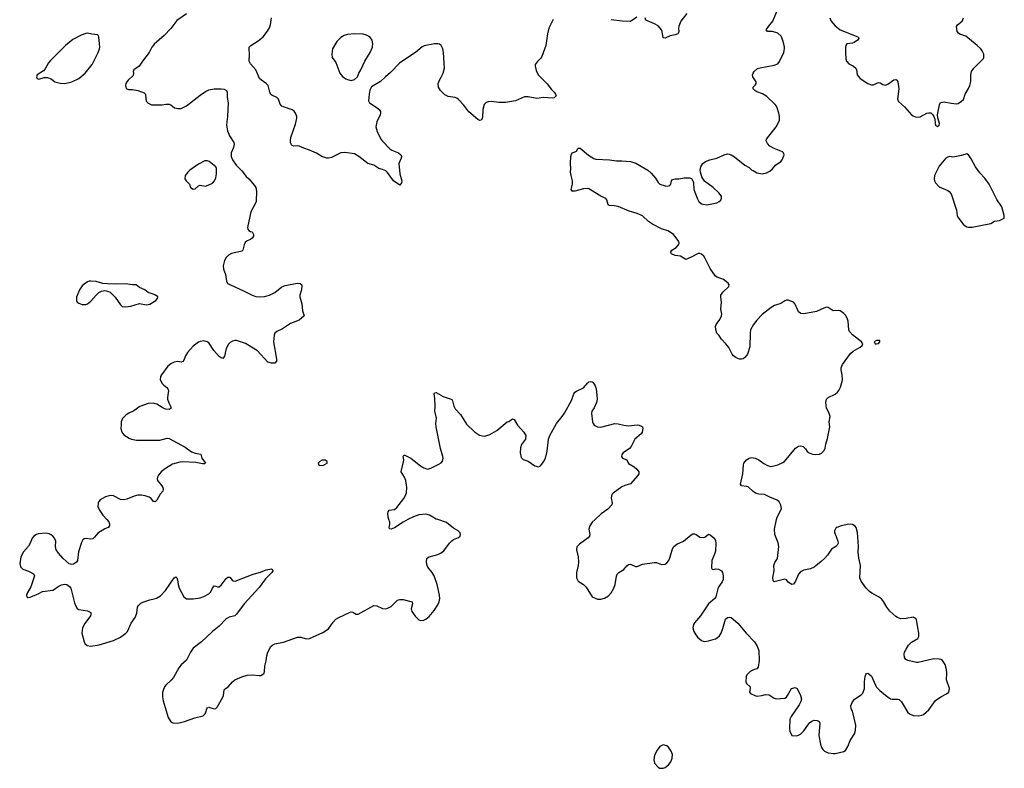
# Model space of a CAD drawing. Header units: inches. Extents: x 1682510 to 1839368, y 640758 to 791543.
# Tile 167 of 186: x 1818448 to 1829802, y 737131 to 745768. Entities that reach past the tile are written whole.
import ezdxf

# ---------------------------------------------------------------- set-up
doc = ezdxf.new("R2010")
doc.units = ezdxf.units.IN
doc.header["$MEASUREMENT"] = 0
for name, color, linetype in [('B8713', 7, 'Continuous'), ('B8714', 7, 'Continuous'), ('B8723', 7, 'Continuous'), ('B8724', 7, 'Continuous')]:
    doc.layers.add(name, color=color, linetype=linetype)

msp = doc.modelspace()

# ---------------------------------------------------------------- linework, layer by layer
at = {"layer": 'B8713', "color": 6, "elevation": 700}
msp.add_lwpolyline([(1819452, 740000), (1819475, 739975), (1819484, 739950), (1819485, 739930), (1819470, 739910), (1819430, 739892), (1819350, 739843), (1819310, 739796), (1819290, 739780), (1819270, 739774), (1819210, 739783), (1819190, 739777), (1819175, 739765), (1819162, 739738), (1819128, 739630), (1819114, 739530), (1819103, 739510), (1819070, 739486), (1819050, 739482), (1819020, 739490), (1818950, 739550), (1818894, 739614), (1818870, 739650), (1818862, 739690), (1818865, 739750), (1818848, 739788), (1818830, 739810), (1818810, 739824), (1818790, 739835), (1818750, 739845), (1818663, 739837), (1818641, 739830), (1818610, 739810), (1818592, 739788), (1818570, 739730), (1818550, 739695), (1818492, 739628), (1818463, 739570), (1818448, 739490), (1818462, 739450), (1818484, 739430), (1818550, 739406), (1818587, 739387), (1818610, 739370), (1818618, 739350), (1818576, 739224), (1818535, 739150), (1818528, 739128), (1818531, 739110), (1818543, 739103), (1818570, 739107), (1818670, 739148), (1818710, 739170), (1818830, 739188), (1818850, 739197), (1818890, 739230), (1818930, 739248), (1818970, 739254), (1818990, 739250), (1819024, 739230), (1819037, 739210), (1819079, 739039), (1819090, 739009), (1819110, 738975), (1819130, 738963), (1819229, 738949), (1819267, 738930), (1819270, 738910), (1819264, 738890), (1819199, 738801), (1819171, 738750), (1819165, 738690), (1819190, 738590), (1819201, 738570), (1819228, 738548), (1819270, 738540), (1819364, 738556), (1819530, 738606), (1819610, 738645), (1819671, 738689), (1819692, 738710), (1819735, 738805), (1819778, 738870), (1819798, 738922), (1819807, 738990), (1819817, 739010), (1819845, 739035), (1819870, 739047), (1819950, 739076), (1820000, 739087)], dxfattribs=at)
at = {"layer": 'B8714', "color": 6, "elevation": 700}
msp.add_lwpolyline([(1819230, 745612), (1819210, 745609), (1819159, 745590), (1819061, 745539), (1818976, 745470), (1818803, 745297), (1818780, 745270), (1818741, 745199), (1818721, 745179), (1818650, 745132), (1818642, 745110), (1818650, 745090), (1818670, 745083), (1818730, 745101), (1818770, 745102), (1818810, 745084), (1818855, 745050), (1818914, 745034), (1818970, 745033), (1819050, 745049), (1819130, 745089), (1819205, 745150), (1819283, 745250), (1819354, 745390), (1819368, 745430), (1819371, 745450), (1819361, 745570), (1819350, 745593), (1819279, 745599)], close=True, dxfattribs=at)
for points in [[(1820000, 745484), (1819990, 745475), (1819971, 745450), (1819942, 745390), (1819864, 745290), (1819825, 745230), (1819766, 745190), (1819758, 745170), (1819761, 745150), (1819756, 745124), (1819700, 745070), (1819683, 745050), (1819673, 745030), (1819667, 745007), (1819675, 744975), (1819704, 744964), (1819750, 744961), (1819810, 744950), (1819884, 744924), (1819900, 744910), (1819901, 744850), (1819910, 744825), (1819930, 744803), (1819970, 744786), (1820000, 744786)], [(1820000, 742596), (1819930, 742622), (1819890, 742652), (1819830, 742680), (1819790, 742709), (1819750, 742709), (1819670, 742721), (1819570, 742715), (1819461, 742721), (1819406, 742726), (1819330, 742746), (1819270, 742752), (1819250, 742752), (1819230, 742744), (1819190, 742718), (1819170, 742699), (1819139, 742650), (1819105, 742565), (1819104, 742530), (1819111, 742510), (1819130, 742496), (1819170, 742483), (1819210, 742483), (1819230, 742491), (1819270, 742521), (1819330, 742590), (1819361, 742619), (1819390, 742637), (1819430, 742642), (1819450, 742639), (1819490, 742623), (1819519, 742599), (1819548, 742568), (1819610, 742477), (1819630, 742460), (1819670, 742454), (1819730, 742464), (1819830, 742493), (1819910, 742479), (1819950, 742487), (1820000, 742518)], [(1820000, 741340), (1819990, 741342), (1819930, 741338), (1819834, 741306), (1819766, 741254), (1819708, 741230), (1819675, 741210), (1819635, 741165), (1819619, 741130), (1819617, 741097), (1819614, 741050), (1819625, 741010), (1819650, 740978), (1819710, 740940), (1819736, 740930), (1819797, 740917), (1820000, 740917)], [(1820000, 740208), (1819990, 740211), (1819963, 740243), (1819940, 740260), (1819894, 740274), (1819850, 740281), (1819810, 740281), (1819768, 740272), (1819685, 740235), (1819650, 740227), (1819610, 740232), (1819530, 740275), (1819490, 740280), (1819436, 740264), (1819378, 740230), (1819361, 740210), (1819352, 740190), (1819350, 740150), (1819369, 740110), (1819407, 740050), (1819452, 740000)]]:
    msp.add_lwpolyline(points, dxfattribs=at)
at = {"layer": 'B8723', "color": 6, "elevation": 700}
for points in [[(1820000, 739087), (1820026, 739094), (1820070, 739121), (1820130, 739181), (1820230, 739330), (1820250, 739340), (1820259, 739330), (1820267, 739307), (1820276, 739250), (1820287, 739210), (1820340, 739110), (1820370, 739088), (1820450, 739085), (1820530, 739096), (1820570, 739112), (1820630, 739144), (1820653, 739167), (1820671, 739209), (1820690, 739235), (1820710, 739234), (1820730, 739225), (1820750, 739225), (1820770, 739244), (1820830, 739321), (1820850, 739336), (1820870, 739336), (1820900, 739300), (1820910, 739294), (1820931, 739291), (1821141, 739370), (1821225, 739395), (1821290, 739419), (1821350, 739432), (1821364, 739424), (1821366, 739410), (1821354, 739390), (1821283, 739317), (1821210, 739217), (1821037, 739030), (1820950, 738908), (1820929, 738891), (1820864, 738876), (1820830, 738855), (1820748, 738772), (1820671, 738710), (1820544, 738590), (1820450, 738517), (1820416, 738470), (1820370, 738377), (1820310, 738323), (1820282, 738290), (1820222, 738178), (1820194, 738146), (1820132, 738090), (1820117, 738070), (1820101, 738030), (1820096, 738004), (1820095, 737955), (1820101, 737910), (1820159, 737719), (1820190, 737668), (1820216, 737656), (1820270, 737653), (1820350, 737672), (1820467, 737713), (1820563, 737737), (1820580, 737750), (1820590, 737766), (1820611, 737829), (1820630, 737836), (1820690, 737818), (1820710, 737822), (1820725, 737835), (1820791, 737950), (1820799, 737970), (1820805, 738035), (1820821, 738050), (1820854, 738070), (1820904, 738130), (1820928, 738150), (1821010, 738186), (1821070, 738205), (1821129, 738209), (1821210, 738201), (1821230, 738202), (1821250, 738212), (1821268, 738230), (1821273, 738247), (1821275, 738310), (1821291, 738370), (1821297, 738430), (1821309, 738470), (1821345, 738535), (1821366, 738554), (1821390, 738566), (1821490, 738585), (1821650, 738642), (1821690, 738645), (1821750, 738625), (1821790, 738628), (1821943, 738697), (1822010, 738741), (1822063, 738817), (1822095, 738850), (1822127, 738870), (1822250, 738928), (1822270, 738935), (1822290, 738932), (1822328, 738908), (1822350, 738909), (1822530, 739008), (1822565, 739005), (1822630, 738974), (1822672, 738972), (1822710, 738986), (1822730, 738999), (1822806, 739070), (1822830, 739080), (1822870, 739079), (1822972, 739052), (1822976, 739030), (1822964, 738970), (1822970, 738940), (1823010, 738885), (1823050, 738845), (1823070, 738836), (1823110, 738839), (1823132, 738850), (1823170, 738884), (1823226, 738950), (1823270, 739017), (1823285, 739050), (1823293, 739090), (1823291, 739130), (1823263, 739250), (1823226, 739350), (1823205, 739390), (1823156, 739450), (1823146, 739470), (1823138, 739510), (1823143, 739550), (1823150, 739560), (1823169, 739571), (1823270, 739596), (1823310, 739615), (1823339, 739641), (1823405, 739730), (1823430, 739755), (1823450, 739769), (1823508, 739792), (1823529, 739810), (1823533, 739830), (1823527, 739847), (1823503, 739870), (1823450, 739902), (1823370, 739965), (1823271, 740000)], [(1822924, 740000), (1822869, 739971), (1822770, 739906), (1822730, 739890), (1822712, 739892), (1822708, 739908), (1822716, 739944), (1822715, 739970), (1822706, 740000)], [(1825083, 740000), (1825050, 739969), (1825024, 739930), (1825013, 739890), (1825022, 739830), (1825020, 739810), (1825004, 739790), (1824902, 739718), (1824874, 739686), (1824870, 739650), (1824887, 739570), (1824891, 739511), (1824887, 739470), (1824869, 739389), (1824867, 739327), (1824888, 739290), (1824950, 739251), (1824981, 739221), (1825051, 739111), (1825110, 739084), (1825150, 739083), (1825190, 739092), (1825238, 739122), (1825270, 739157), (1825300, 739210), (1825314, 739250), (1825331, 739349), (1825339, 739370), (1825356, 739390), (1825415, 739425), (1825450, 739466), (1825470, 739483), (1825490, 739487), (1825550, 739460), (1825570, 739461), (1825630, 739485), (1825767, 739507), (1825790, 739506), (1825850, 739483), (1825890, 739487), (1825910, 739501), (1825932, 739530), (1825950, 739571), (1825976, 739664), (1825990, 739690), (1826024, 739716), (1826102, 739750), (1826190, 739825), (1826210, 739835), (1826230, 739836), (1826250, 739828), (1826290, 739799), (1826330, 739795), (1826350, 739798), (1826390, 739831), (1826410, 739826), (1826451, 739790), (1826470, 739758), (1826476, 739730), (1826470, 739638), (1826460, 739600), (1826431, 739530), (1826424, 739444), (1826432, 739430), (1826450, 739425), (1826470, 739431), (1826508, 739428), (1826541, 739410), (1826554, 739390), (1826561, 739350), (1826559, 739310), (1826550, 739282), (1826511, 739229), (1826497, 739203), (1826474, 739110), (1826464, 739090), (1826390, 739027), (1826299, 738890), (1826228, 738810), (1826218, 738790), (1826211, 738750), (1826223, 738710), (1826245, 738670), (1826265, 738645), (1826310, 738606), (1826330, 738596), (1826350, 738595), (1826390, 738601), (1826470, 738625), (1826490, 738635), (1826519, 738661), (1826537, 738690), (1826558, 738742), (1826588, 738852), (1826610, 738871), (1826630, 738876), (1826651, 738870), (1826730, 738807), (1826827, 738690), (1826922, 738590), (1826948, 738548), (1826970, 738490), (1826975, 738375), (1826964, 738296), (1826950, 738279), (1826910, 738267), (1826870, 738247), (1826834, 738210), (1826825, 738190), (1826822, 738130), (1826831, 738110), (1826871, 738070), (1826873, 738050), (1826865, 738010), (1826875, 737995), (1826925, 737970), (1826950, 737965), (1827006, 737970), (1827050, 737981), (1827090, 737977), (1827150, 737941), (1827170, 737934), (1827270, 737941), (1827290, 737953), (1827303, 737970), (1827349, 738051), (1827390, 738065), (1827412, 738050), (1827453, 737970), (1827462, 737930), (1827457, 737903), (1827437, 737863), (1827344, 737730), (1827330, 737698), (1827324, 737590), (1827330, 737558), (1827350, 737511), (1827405, 737505), (1827430, 737513), (1827450, 737525), (1827490, 737562), (1827535, 737630), (1827561, 737659), (1827590, 737678), (1827610, 737685), (1827644, 737684), (1827666, 737670), (1827674, 737650), (1827665, 737510), (1827682, 737410), (1827693, 737370), (1827709, 737349), (1827729, 737329), (1827770, 737310), (1827830, 737300), (1827850, 737300), (1827950, 737325), (1827970, 737337), (1827998, 737382), (1828024, 737450), (1828074, 737530), (1828085, 737570), (1828089, 737630), (1828050, 737790), (1828036, 737816), (1828033, 737850), (1828047, 737890), (1828073, 737927), (1828150, 737977), (1828170, 737999), (1828188, 738050), (1828189, 738130), (1828197, 738190), (1828205, 738215), (1828214, 738226), (1828230, 738227), (1828241, 738221), (1828270, 738195), (1828315, 738090), (1828330, 738067), (1828367, 738030), (1828450, 737958), (1828490, 737933), (1828510, 737927), (1828570, 737930), (1828590, 737925), (1828616, 737896), (1828690, 737776), (1828710, 737758), (1828750, 737740), (1828810, 737738), (1828850, 737745), (1828870, 737753), (1828930, 737805), (1829010, 737913), (1829070, 737957), (1829136, 737990), (1829161, 738010), (1829170, 738050), (1829135, 738150), (1829140, 738230), (1829136, 738270), (1829119, 738330), (1829090, 738374), (1829070, 738386), (1829051, 738391), (1828990, 738394), (1828810, 738351), (1828790, 738350), (1828690, 738374), (1828667, 738387), (1828652, 738410), (1828648, 738448), (1828653, 738470), (1828670, 738507), (1828698, 738550), (1828733, 738587), (1828806, 738630), (1828818, 738650), (1828818, 738690), (1828804, 738750), (1828789, 738849), (1828781, 738861), (1828750, 738876), (1828670, 738858), (1828610, 738855), (1828570, 738870), (1828550, 738883), (1828482, 738942), (1828448, 738990), (1828410, 739055), (1828385, 739085), (1828350, 739111), (1828273, 739150), (1828249, 739169), (1828208, 739210), (1828151, 739290), (1828136, 739330), (1828145, 739470), (1828126, 739554), (1828117, 739623), (1828121, 739690), (1828111, 739850), (1828095, 739910), (1828084, 739924), (1828050, 739945), (1828010, 739947), (1827921, 739930), (1827871, 739910), (1827860, 739900), (1827842, 739870), (1827842, 739850), (1827864, 739804), (1827882, 739750), (1827885, 739730), (1827876, 739704), (1827861, 739690), (1827810, 739659), (1827762, 739590), (1827730, 739553), (1827690, 739515), (1827610, 739452), (1827567, 739433), (1827490, 739416), (1827450, 739396), (1827430, 739372), (1827394, 739290), (1827370, 739255), (1827350, 739252), (1827310, 739280), (1827290, 739304), (1827270, 739313), (1827150, 739284), (1827135, 739295), (1827133, 739333), (1827148, 739410), (1827146, 739470), (1827156, 739504), (1827186, 739550), (1827203, 739690), (1827194, 739734), (1827156, 739830), (1827152, 739890), (1827177, 740000)]]:
    msp.add_lwpolyline(points, dxfattribs=at)
msp.add_lwpolyline([(1825870, 737401), (1825830, 737381), (1825798, 737342), (1825770, 737282), (1825762, 737230), (1825770, 737190), (1825810, 737143), (1825830, 737131), (1825870, 737134), (1825890, 737141), (1825930, 737170), (1825956, 737204), (1825972, 737248), (1825974, 737290), (1825961, 737330), (1825930, 737373), (1825909, 737389)], close=True, dxfattribs=at)
at = {"layer": 'B8724', "color": 6, "elevation": 700}
for points in [[(1820370, 745837), (1820261, 745759), (1820190, 745667), (1820114, 745586), (1820000, 745484)], [(1827177, 740000), (1827184, 740030), (1827226, 740110), (1827231, 740130), (1827225, 740165), (1827206, 740206), (1827183, 740223), (1827099, 740259), (1827037, 740290), (1826972, 740292), (1826942, 740302), (1826905, 740325), (1826850, 740377), (1826830, 740384), (1826770, 740389), (1826759, 740410), (1826788, 740530), (1826795, 740630), (1826800, 740650), (1826830, 740690), (1826861, 740710), (1826890, 740715), (1826930, 740708), (1826970, 740689), (1827030, 740646), (1827070, 740624), (1827110, 740614), (1827130, 740615), (1827190, 740633), (1827250, 740659), (1827266, 740670), (1827394, 740826), (1827430, 740849), (1827452, 740852), (1827482, 740842), (1827510, 740815), (1827530, 740787), (1827550, 740770), (1827590, 740757), (1827630, 740752), (1827670, 740757), (1827693, 740767), (1827723, 740797), (1827735, 740825), (1827743, 740870), (1827763, 740937), (1827790, 741070), (1827783, 741130), (1827793, 741190), (1827784, 741224), (1827750, 741290), (1827743, 741350), (1827750, 741390), (1827770, 741410), (1827853, 741447), (1827880, 741470), (1827895, 741490), (1827914, 741530), (1827937, 741610), (1827934, 741670), (1827921, 741730), (1827921, 741750), (1827936, 741790), (1828030, 741917), (1828058, 741942), (1828141, 741990), (1828164, 742010), (1828169, 742030), (1828155, 742050), (1828050, 742133), (1828016, 742170), (1828009, 742190), (1828002, 742290), (1827990, 742324), (1827970, 742358), (1827950, 742380), (1827910, 742407), (1827890, 742413), (1827830, 742410), (1827770, 742448), (1827750, 742450), (1827720, 742440), (1827637, 742403), (1827490, 742375), (1827457, 742377), (1827430, 742396), (1827390, 742484), (1827370, 742509), (1827310, 742532), (1827290, 742532), (1827270, 742524), (1827225, 742495), (1827151, 742470), (1827114, 742446), (1827010, 742368), (1826950, 742303), (1826908, 742250), (1826877, 742190), (1826871, 742150), (1826868, 741992), (1826840, 741910), (1826810, 741870), (1826790, 741856), (1826770, 741851), (1826750, 741853), (1826710, 741866), (1826678, 741890), (1826662, 741910), (1826624, 741984), (1826592, 742030), (1826542, 742082), (1826510, 742127), (1826486, 742150), (1826474, 742194), (1826473, 742230), (1826480, 742250), (1826522, 742310), (1826540, 742350), (1826543, 742370), (1826534, 742430), (1826539, 742510), (1826532, 742568), (1826535, 742590), (1826557, 742623), (1826627, 742690), (1826629, 742710), (1826617, 742730), (1826564, 742770), (1826490, 742796), (1826470, 742810), (1826410, 742898), (1826354, 743014), (1826338, 743038), (1826310, 743062), (1826290, 743071), (1826270, 743070), (1826193, 743027), (1826130, 743003), (1826070, 743039), (1826007, 743047), (1825965, 743065), (1825960, 743070), (1825955, 743090), (1825970, 743110), (1826020, 743140), (1826046, 743170), (1826051, 743190), (1826047, 743210), (1826020, 743250), (1825986, 743290), (1825959, 743310), (1825921, 743330), (1825850, 743355), (1825746, 743410), (1825701, 743441), (1825630, 743504), (1825570, 743530), (1825477, 743557), (1825350, 743614), (1825302, 743622), (1825245, 743625), (1825234, 743630), (1825219, 743690), (1825206, 743706), (1825150, 743730), (1825030, 743806), (1825010, 743815), (1824990, 743820), (1824950, 743816), (1824850, 743788), (1824818, 743790), (1824809, 743810), (1824821, 743870), (1824823, 743910), (1824807, 743970), (1824801, 744010), (1824804, 744050), (1824798, 744110), (1824802, 744190), (1824810, 744218), (1824822, 744230), (1824869, 744250), (1824890, 744285), (1824910, 744287), (1825006, 744206), (1825070, 744167), (1825090, 744160), (1825250, 744150), (1825330, 744140), (1825390, 744141), (1825490, 744130), (1825554, 744114), (1825691, 744030), (1825730, 743999), (1825781, 743941), (1825809, 743889), (1825830, 743872), (1825890, 743850), (1825913, 743847), (1825946, 743854), (1825957, 743870), (1825964, 743910), (1825977, 743923), (1826007, 743933), (1826050, 743930), (1826110, 743942), (1826170, 743945), (1826194, 743934), (1826211, 743910), (1826218, 743890), (1826221, 743810), (1826259, 743710), (1826279, 743670), (1826310, 743644), (1826330, 743638), (1826370, 743633), (1826487, 743653), (1826515, 743670), (1826533, 743687), (1826542, 743710), (1826539, 743730), (1826509, 743770), (1826443, 743830), (1826346, 743906), (1826313, 743953), (1826298, 744010), (1826296, 744030), (1826301, 744070), (1826325, 744110), (1826356, 744130), (1826405, 744150), (1826488, 744172), (1826570, 744210), (1826610, 744220), (1826630, 744216), (1826651, 744210), (1826690, 744185), (1826810, 744088), (1826861, 744061), (1826890, 744032), (1826907, 744027), (1826950, 744002), (1827010, 743990), (1827059, 744001), (1827098, 744022), (1827130, 744048), (1827163, 744090), (1827225, 744130), (1827240, 744150), (1827257, 744190), (1827263, 744210), (1827257, 744230), (1827243, 744243), (1827150, 744281), (1827099, 744310), (1827070, 744341), (1827057, 744370), (1827060, 744390), (1827173, 744530), (1827202, 744590), (1827208, 744610), (1827208, 744650), (1827201, 744690), (1827184, 744750), (1827176, 744770), (1827160, 744790), (1827062, 744882), (1827012, 744912), (1826950, 744936), (1826927, 744950), (1826907, 744970), (1826907, 744990), (1826930, 745011), (1826941, 745030), (1826940, 745050), (1826902, 745110), (1826900, 745130), (1826905, 745150), (1826919, 745170), (1826957, 745203), (1826988, 745212), (1827150, 745244), (1827190, 745260), (1827210, 745286), (1827260, 745390), (1827268, 745430), (1827267, 745453), (1827250, 745529), (1827230, 745579), (1827190, 745611), (1827130, 745630), (1827072, 745632), (1827057, 745650), (1827083, 745690), (1827132, 745750), (1827178, 745862)], [(1826140, 745840), (1826073, 745750), (1826048, 745692), (1826045, 745670), (1826049, 745630), (1826043, 745610), (1826036, 745604), (1826008, 745592), (1825950, 745582), (1825890, 745555), (1825870, 745558), (1825857, 745630), (1825850, 745650), (1825835, 745670), (1825810, 745696), (1825770, 745722), (1825670, 745761), (1825661, 745790)], [(1824600, 745770), (1824575, 745725), (1824550, 745669), (1824535, 745605), (1824515, 745470), (1824470, 745345), (1824457, 745323), (1824417, 745283), (1824394, 745250), (1824393, 745230), (1824402, 745182), (1824426, 745130), (1824530, 745026), (1824581, 744961), (1824612, 744930), (1824628, 744910), (1824633, 744890), (1824630, 744884), (1824610, 744866), (1824590, 744861), (1824490, 744870), (1824410, 744857), (1824310, 744876), (1824270, 744877), (1824167, 744833), (1824050, 744814), (1823973, 744813), (1823890, 744824), (1823850, 744822), (1823828, 744812), (1823806, 744790), (1823788, 744730), (1823784, 744636), (1823771, 744609), (1823754, 744606), (1823730, 744618), (1823626, 744706), (1823570, 744782), (1823509, 744849), (1823490, 744862), (1823470, 744870), (1823390, 744882), (1823350, 744902), (1823301, 744950), (1823276, 744990), (1823272, 745030), (1823288, 745070), (1823310, 745104), (1823331, 745150), (1823347, 745210), (1823334, 745390), (1823327, 745430), (1823310, 745470), (1823290, 745484), (1823270, 745491), (1823230, 745491), (1823114, 745466), (1823090, 745455), (1823011, 745390), (1822830, 745271), (1822723, 745157), (1822666, 745110), (1822610, 745054), (1822505, 744995), (1822485, 744955), (1822477, 744910), (1822470, 744830), (1822482, 744810), (1822572, 744752), (1822595, 744730), (1822607, 744710), (1822609, 744690), (1822604, 744670), (1822567, 744590), (1822556, 744530), (1822570, 744477), (1822614, 744390), (1822630, 744367), (1822717, 744277), (1822741, 744261), (1822815, 744230), (1822842, 744210), (1822851, 744191), (1822847, 744170), (1822820, 744110), (1822830, 743990), (1822854, 743910), (1822850, 743884), (1822830, 743859), (1822760, 743910), (1822690, 744006), (1822670, 744026), (1822630, 744041), (1822590, 744050), (1822530, 744091), (1822463, 744110), (1822358, 744190), (1822310, 744219), (1822196, 744236), (1822150, 744232), (1822043, 744177), (1822010, 744169), (1821990, 744171), (1821931, 744190), (1821870, 744228), (1821790, 744264), (1821724, 744284), (1821670, 744310), (1821650, 744314), (1821610, 744310), (1821590, 744316), (1821584, 744324), (1821571, 744351), (1821570, 744370), (1821576, 744410), (1821630, 744563), (1821643, 744630), (1821644, 744650), (1821630, 744689), (1821612, 744712), (1821589, 744729), (1821490, 744762), (1821472, 744772), (1821452, 744792), (1821431, 744850), (1821415, 744870), (1821356, 744896), (1821345, 744905), (1821334, 744930), (1821313, 745010), (1821292, 745032), (1821235, 745070), (1821215, 745090), (1821173, 745190), (1821110, 745260), (1821095, 745290), (1821099, 745370), (1821093, 745430), (1821095, 745450), (1821114, 745470), (1821197, 745523), (1821255, 745570), (1821306, 745634), (1821327, 745673), (1821341, 745710), (1821351, 745791)], [(1825564, 745796), (1825490, 745747), (1825395, 745750), (1825270, 745768)], [(1827791, 745790), (1827804, 745750), (1827850, 745697), (1827909, 745649), (1828112, 745572), (1828122, 745562), (1828124, 745550), (1828109, 745530), (1828070, 745505), (1828050, 745496), (1827985, 745490), (1827973, 745470), (1827969, 745450), (1827969, 745391), (1827975, 745315), (1827981, 745290), (1828010, 745258), (1828064, 745230), (1828088, 745210), (1828096, 745190), (1828107, 745130), (1828139, 745090), (1828230, 745033), (1828270, 745016), (1828290, 745015), (1828350, 745044), (1828370, 745039), (1828400, 745020), (1828430, 745013), (1828457, 745023), (1828530, 745073), (1828550, 745078), (1828567, 745070), (1828576, 745050), (1828584, 744970), (1828571, 744851), (1828583, 744823), (1828650, 744763), (1828732, 744672), (1828750, 744658), (1828785, 744645), (1828830, 744648), (1828910, 744688), (1828930, 744694), (1828953, 744693), (1828978, 744670), (1828991, 744650), (1829001, 744621), (1829004, 744570), (1829010, 744551), (1829030, 744537), (1829052, 744550), (1829053, 744570), (1829035, 744635), (1829032, 744670), (1829054, 744786), (1829068, 744812), (1829090, 744818), (1829110, 744819), (1829190, 744803), (1829250, 744797), (1829270, 744800), (1829310, 744826), (1829330, 744846), (1829351, 744910), (1829390, 744973), (1829406, 745010), (1829416, 745056), (1829416, 745130), (1829425, 745170), (1829451, 745209), (1829561, 745319), (1829567, 745330), (1829567, 745350), (1829564, 745370), (1829546, 745410), (1829531, 745431), (1829490, 745470), (1829358, 745578), (1829290, 745601), (1829272, 745612), (1829260, 745630), (1829251, 745690), (1829263, 745710), (1829315, 745750), (1829331, 745789)], [(1820000, 744786), (1820090, 744786), (1820134, 744794), (1820170, 744794), (1820190, 744785), (1820232, 744752), (1820270, 744743), (1820310, 744745), (1820370, 744773), (1820530, 744898), (1820590, 744938), (1820630, 744957), (1820690, 744969), (1820772, 744972), (1820806, 744966), (1820833, 744950), (1820840, 744930), (1820842, 744870), (1820852, 744808), (1820844, 744650), (1820836, 744590), (1820834, 744550), (1820839, 744510), (1820844, 744484), (1820867, 744427), (1820916, 744350), (1820922, 744330), (1820913, 744293), (1820886, 744230), (1820886, 744190), (1820903, 744150), (1820946, 744090), (1821010, 744025), (1821058, 743959), (1821090, 743930), (1821156, 743856), (1821172, 743830), (1821179, 743790), (1821174, 743670), (1821168, 743650), (1821115, 743550), (1821075, 743370), (1821079, 743350), (1821090, 743336), (1821110, 743325), (1821130, 743320), (1821143, 743290), (1821143, 743270), (1821130, 743246), (1821110, 743233), (1821070, 743217), (1821050, 743198), (1821035, 743170), (1821021, 743110), (1821010, 743096), (1820890, 743070), (1820855, 743050), (1820830, 743025), (1820810, 742989), (1820793, 742927), (1820798, 742890), (1820821, 742830), (1820834, 742750), (1820846, 742726), (1820872, 742712), (1821037, 742637), (1821129, 742589), (1821170, 742575), (1821210, 742570), (1821270, 742574), (1821330, 742590), (1821390, 742621), (1821470, 742685), (1821510, 742700), (1821648, 742728), (1821683, 742723), (1821701, 742710), (1821701, 742701), (1821696, 742650), (1821679, 742590), (1821679, 742570), (1821701, 742490), (1821710, 742410), (1821728, 742352), (1821670, 742301), (1821570, 742262), (1821478, 742202), (1821415, 742170), (1821390, 742150), (1821382, 742130), (1821376, 742050), (1821410, 741850), (1821408, 741830), (1821390, 741805), (1821350, 741804), (1821310, 741816), (1821190, 741947), (1821051, 742031), (1820950, 742067), (1820930, 742067), (1820902, 742058), (1820877, 742043), (1820857, 742023), (1820830, 741973), (1820810, 741885), (1820790, 741858), (1820770, 741865), (1820750, 741881), (1820685, 741950), (1820630, 742040), (1820610, 742052), (1820570, 742061), (1820530, 742056), (1820510, 742048), (1820450, 742002), (1820385, 741930), (1820360, 741890), (1820341, 741839), (1820330, 741823), (1820310, 741817), (1820270, 741823), (1820230, 741818), (1820190, 741797), (1820156, 741770), (1820083, 741670), (1820072, 741650), (1820069, 741611), (1820090, 741570), (1820110, 741550), (1820146, 741526), (1820158, 741510), (1820163, 741490), (1820152, 741410), (1820154, 741390), (1820167, 741347), (1820187, 741310), (1820193, 741287), (1820183, 741277), (1820170, 741271), (1820130, 741276), (1820090, 741294), (1820030, 741333), (1820000, 741340)], [(1820000, 742518), (1820019, 742530), (1820039, 742550), (1820041, 742570), (1820015, 742590), (1820000, 742596)], [(1822706, 740000), (1822697, 740030), (1822693, 740070), (1822696, 740090), (1822709, 740110), (1822770, 740116), (1822799, 740141), (1822878, 740242), (1822894, 740270), (1822908, 740310), (1822914, 740370), (1822900, 740450), (1822887, 740490), (1822848, 740550), (1822850, 740570), (1822875, 740665), (1822877, 740690), (1822871, 740729), (1822877, 740743), (1822890, 740744), (1822960, 740710), (1823070, 740622), (1823110, 740596), (1823150, 740583), (1823188, 740592), (1823281, 740639), (1823310, 740655), (1823324, 740676), (1823330, 740710), (1823326, 740730), (1823299, 740819), (1823250, 741070), (1823248, 741110), (1823255, 741170), (1823234, 741250), (1823240, 741310), (1823237, 741397), (1823226, 741450), (1823230, 741461), (1823250, 741467), (1823330, 741421), (1823414, 741394), (1823430, 741385), (1823440, 741370), (1823454, 741310), (1823470, 741280), (1823530, 741212), (1823602, 741102), (1823694, 741014), (1823750, 740973), (1823785, 740965), (1823810, 740964), (1823870, 740982), (1823950, 741030), (1824070, 741129), (1824090, 741131), (1824130, 741163), (1824150, 741156), (1824188, 741088), (1824262, 741010), (1824284, 740970), (1824280, 740930), (1824234, 740866), (1824222, 740830), (1824219, 740770), (1824230, 740718), (1824255, 740695), (1824310, 740673), (1824390, 740622), (1824430, 740609), (1824450, 740617), (1824470, 740638), (1824490, 740666), (1824512, 740710), (1824532, 740790), (1824546, 740930), (1824562, 740970), (1824637, 741110), (1824705, 741190), (1824730, 741229), (1824810, 741376), (1824839, 741450), (1824851, 741469), (1824870, 741484), (1824950, 741521), (1825000, 741580), (1825010, 741589), (1825030, 741595), (1825050, 741590), (1825061, 741581), (1825084, 741544), (1825095, 741510), (1825104, 741436), (1825106, 741390), (1825098, 741350), (1825073, 741290), (1825047, 741250), (1825042, 741230), (1825053, 741130), (1825060, 741110), (1825074, 741090), (1825110, 741071), (1825150, 741065), (1825310, 741108), (1825350, 741107), (1825416, 741090), (1825470, 741083), (1825570, 741093), (1825590, 741090), (1825618, 741078), (1825630, 741070), (1825635, 741050), (1825627, 741010), (1825614, 740990), (1825540, 740930), (1825498, 740842), (1825479, 740821), (1825407, 740770), (1825391, 740750), (1825386, 740730), (1825398, 740710), (1825448, 740688), (1825470, 740647), (1825535, 740610), (1825564, 740584), (1825587, 740550), (1825587, 740530), (1825577, 740510), (1825490, 740413), (1825426, 740394), (1825390, 740377), (1825290, 740306), (1825278, 740290), (1825268, 740250), (1825280, 740190), (1825275, 740170), (1825230, 740122), (1825154, 740066), (1825083, 740000)], [(1820000, 740917), (1820063, 740917), (1820150, 740939), (1820170, 740936), (1820357, 740837), (1820430, 740782), (1820470, 740766), (1820536, 740756), (1820549, 740709), (1820590, 740650), (1820578, 740642), (1820558, 740642), (1820478, 740658), (1820330, 740666), (1820296, 740664), (1820210, 740640), (1820129, 740590), (1820081, 740550), (1820050, 740513), (1820037, 740490), (1820032, 740470), (1820039, 740450), (1820086, 740390), (1820097, 740370), (1820102, 740350), (1820097, 740330), (1820067, 740293), (1820030, 740224), (1820010, 740204), (1820000, 740208)], [(1823271, 740000), (1823250, 740007), (1823172, 740052), (1823130, 740063), (1823050, 740056), (1822988, 740032), (1822924, 740000)]]:
    msp.add_lwpolyline(points, dxfattribs=at)
at = {"layer": 'B8724', "color": 6}
for points, elevation in [([(1822310, 745605), (1822230, 745597), (1822190, 745584), (1822150, 745561), (1822105, 745515), (1822055, 745430), (1822046, 745370), (1822050, 745330), (1822094, 745274), (1822141, 745150), (1822170, 745114), (1822210, 745086), (1822230, 745076), (1822270, 745068), (1822310, 745076), (1822344, 745110), (1822357, 745150), (1822382, 745190), (1822428, 745290), (1822489, 745390), (1822515, 745450), (1822520, 745490), (1822512, 745532), (1822486, 745570), (1822449, 745590), (1822410, 745600)], 700), ([(1820582, 744138), (1820510, 744100), (1820410, 744030), (1820388, 744010), (1820358, 743970), (1820354, 743930), (1820367, 743910), (1820407, 743870), (1820418, 743830), (1820450, 743814), (1820470, 743817), (1820510, 743850), (1820530, 743858), (1820590, 743846), (1820623, 743857), (1820670, 743883), (1820696, 743910), (1820710, 743945), (1820719, 743990), (1820719, 744050), (1820711, 744071), (1820632, 744132), (1820610, 744138)], 700), ([(1829370, 744221), (1829310, 744201), (1829230, 744185), (1829210, 744183), (1829170, 744189), (1829150, 744183), (1829129, 744171), (1829050, 744079), (1828996, 743970), (1828992, 743930), (1828996, 743910), (1829010, 743885), (1829050, 743839), (1829150, 743797), (1829166, 743786), (1829190, 743757), (1829249, 743570), (1829258, 743510), (1829265, 743490), (1829327, 743407), (1829350, 743388), (1829370, 743378), (1829390, 743374), (1829430, 743374), (1829510, 743389), (1829645, 743415), (1829690, 743444), (1829748, 743450), (1829802, 743478), (1829801, 743510), (1829773, 743610), (1829715, 743695), (1829628, 743870), (1829579, 743939), (1829521, 744001), (1829470, 744069), (1829421, 744161), (1829390, 744207)], 700), ([(1828330, 742068), (1828302, 742050), (1828314, 742030), (1828330, 742027), (1828350, 742032), (1828368, 742050), (1828366, 742066)], 700), ([(1821970, 740685), (1821935, 740685), (1821908, 740672), (1821891, 740650), (1821898, 740630), (1821906, 740626), (1821950, 740628), (1821992, 740650), (1821992, 740672)], 800)]:
    msp.add_lwpolyline(points, close=True, dxfattribs=dict(at, elevation=elevation))

doc.saveas('drawing.dxf')
